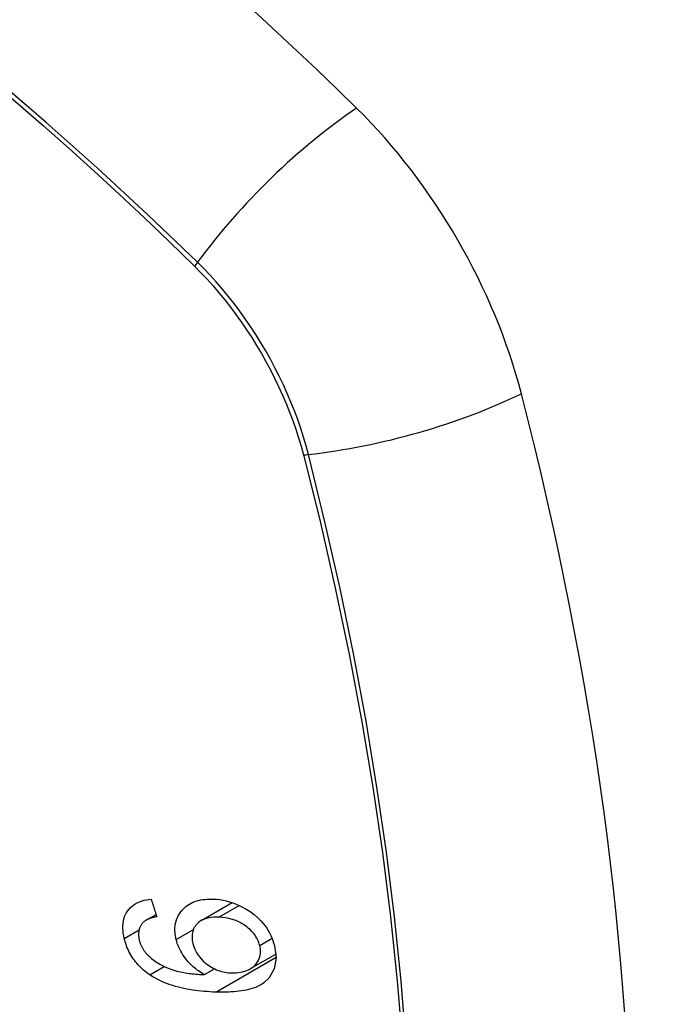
# Model space of a CAD drawing. Header units: inches. Extents: x 429.4 to 505.1, y 166.8 to 235.9.
# Tile 85 of 113: x 480.34 to 480.643, y 199.584 to 200.043. Entities that reach past the tile are written whole.
import ezdxf

# ---------------------------------------------------------------- set-up
doc = ezdxf.new("R2010")
doc.units = ezdxf.units.IN
doc.header["$MEASUREMENT"] = 0
doc.layers.add('Visible Edges(ANSI)', color=7, linetype='Continuous', lineweight=25)
doc.layers.add('Visible Tangent Edges(ANSI)', color=7, linetype='Continuous', lineweight=25)

msp = doc.modelspace()

# ---------------------------------------------------------------- linework, layer by layer
at = {"layer": 'Visible Edges(ANSI)'}
for p, q in [((480.42455, 199.62282), (480.43906, 199.6312)), ((480.39876, 199.62295), (480.40346, 199.62567)), ((480.44762, 199.60039), (480.4594, 199.6072)), ((480.42601, 199.5976), (480.43074, 199.60033))]:
    msp.add_line(p, q, dxfattribs=at)
at = {"layer": 'Visible Edges(ANSI)', "flags": 128}
for points in [[(480.38864, 199.61449), (480.38838, 199.61569), (480.38818, 199.61688), (480.38805, 199.61806), (480.38798, 199.61923), (480.38799, 199.62038), (480.38807, 199.62151), (480.38824, 199.62261), (480.38848, 199.62366), (480.38881, 199.62467), (480.38921, 199.62563), (480.3897, 199.62654), (480.39026, 199.6274), (480.39089, 199.62821), (480.39158, 199.62894), (480.39234, 199.62962), (480.39315, 199.63023), (480.39403, 199.63077), (480.39495, 199.63124), (480.39592, 199.63165), (480.39692, 199.632), (480.39795, 199.63228), (480.39901, 199.63251), (480.4001, 199.63269), (480.40121, 199.63282)], [(480.40121, 199.63282), (480.40131, 199.63248), (480.40142, 199.63213), (480.40153, 199.63179), (480.40163, 199.63145), (480.40174, 199.63111), (480.40185, 199.63077), (480.40196, 199.63043), (480.40206, 199.63009), (480.40217, 199.62975), (480.40228, 199.62941), (480.40239, 199.62907), (480.40249, 199.62873), (480.4026, 199.62839), (480.40271, 199.62805), (480.40282, 199.62771), (480.40292, 199.62737), (480.40303, 199.62703), (480.40314, 199.62669), (480.40325, 199.62635), (480.40335, 199.62601), (480.40346, 199.62567), (480.40357, 199.62533), (480.40368, 199.62499), (480.40379, 199.62465)], [(480.41285, 199.61402), (480.4124, 199.61642), (480.41227, 199.61877), (480.41247, 199.62103), (480.41301, 199.62314), (480.41382, 199.62501), (480.41472, 199.62649), (480.41556, 199.62758), (480.41622, 199.6283), (480.41687, 199.62892), (480.41756, 199.6295), (480.41828, 199.63003), (480.41904, 199.63051), (480.41984, 199.63095), (480.42067, 199.63135), (480.42154, 199.63169), (480.42243, 199.63199), (480.42335, 199.63224), (480.42428, 199.63245), (480.42524, 199.63261), (480.42621, 199.63273), (480.42719, 199.63282), (480.4282, 199.63286), (480.42921, 199.63287), (480.43023, 199.63285)], [(480.43023, 199.63285), (480.43172, 199.63276), (480.43322, 199.63259), (480.43473, 199.63234), (480.43626, 199.63201), (480.43778, 199.63161), (480.4393, 199.63112), (480.4408, 199.63056), (480.44231, 199.62991), (480.44387, 199.62916), (480.44558, 199.62821), (480.4474, 199.62706), (480.44928, 199.62566), (480.45098, 199.62417), (480.45238, 199.62276), (480.45349, 199.62148), (480.45435, 199.62037), (480.45511, 199.6193), (480.45581, 199.61819), (480.45644, 199.61707), (480.45702, 199.61592), (480.45753, 199.61476), (480.45799, 199.61359), (480.45837, 199.61241), (480.4587, 199.61123)], [(480.40379, 199.62465), (480.40349, 199.62459), (480.40319, 199.62453), (480.40289, 199.62446), (480.40259, 199.62439), (480.40229, 199.62431), (480.40199, 199.62423), (480.40169, 199.62414), (480.40139, 199.62405), (480.4011, 199.62396), (480.4008, 199.62386), (480.40052, 199.62376), (480.40023, 199.62365), (480.39995, 199.62354), (480.39968, 199.62342), (480.39941, 199.62329), (480.39915, 199.62316), (480.3989, 199.62303), (480.39865, 199.62288), (480.3984, 199.62273), (480.39816, 199.62257), (480.39793, 199.62239), (480.3977, 199.62221), (480.39749, 199.62202), (480.39728, 199.62182)], [(480.43278, 199.62442), (480.4316, 199.62444), (480.43042, 199.6244), (480.42927, 199.62429), (480.42815, 199.62412), (480.42707, 199.62386), (480.42603, 199.62353), (480.42506, 199.6231), (480.42414, 199.62257), (480.42332, 199.62197), (480.42264, 199.62134), (480.42209, 199.62072), (480.42167, 199.62014), (480.42133, 199.61958), (480.42103, 199.619), (480.42078, 199.6184), (480.42058, 199.61777), (480.42042, 199.61711), (480.42032, 199.61643), (480.42026, 199.61574), (480.42026, 199.61502), (480.42029, 199.6143), (480.42038, 199.61356), (480.4205, 199.61282), (480.42067, 199.61208)], [(480.45186, 199.61127), (480.45167, 199.61196), (480.45144, 199.61264), (480.45117, 199.61332), (480.45086, 199.61399), (480.45051, 199.61465), (480.45012, 199.61531), (480.4497, 199.61595), (480.44924, 199.61657), (480.44875, 199.61717), (480.44823, 199.61775), (480.44768, 199.61831), (480.44711, 199.61885), (480.44652, 199.61936), (480.44592, 199.61986), (480.44529, 199.62034), (480.44448, 199.6209), (480.44345, 199.62153), (480.44219, 199.6222), (480.4407, 199.62285), (480.43912, 199.6234), (480.43752, 199.62382), (480.43593, 199.62413), (480.43434, 199.62432), (480.43278, 199.62442)], [(480.39728, 199.62182), (480.39707, 199.62157), (480.39686, 199.6213), (480.39667, 199.62103), (480.39649, 199.62075), (480.39631, 199.62046), (480.39615, 199.62016), (480.39601, 199.61985), (480.39587, 199.61954), (480.39575, 199.61922), (480.39565, 199.61889), (480.39556, 199.61856), (480.39548, 199.61822), (480.39541, 199.61787), (480.39536, 199.61752), (480.39533, 199.61716), (480.39531, 199.61679), (480.3953, 199.61642), (480.39531, 199.61604), (480.39533, 199.61566), (480.39537, 199.61528), (480.39542, 199.6149), (480.39548, 199.61451), (480.39556, 199.61412), (480.39565, 199.61373)], [(480.40055, 199.59752), (480.39981, 199.59804), (480.39909, 199.59858), (480.39837, 199.59914), (480.39768, 199.59972), (480.397, 199.60032), (480.39633, 199.60094), (480.39569, 199.60159), (480.39506, 199.60225), (480.39447, 199.60292), (480.39389, 199.60361), (480.39335, 199.60432), (480.39282, 199.60505), (480.39232, 199.60579), (480.39185, 199.60655), (480.39141, 199.60731), (480.39099, 199.60809), (480.3906, 199.60887), (480.39024, 199.60966), (480.38991, 199.61045), (480.38961, 199.61126), (480.38933, 199.61206), (480.38907, 199.61287), (480.38884, 199.61368), (480.38864, 199.61449)], [(480.39565, 199.61373), (480.39572, 199.61342), (480.39581, 199.61312), (480.3959, 199.61281), (480.396, 199.6125), (480.39611, 199.61219), (480.39622, 199.61188), (480.39635, 199.61158), (480.39648, 199.61127), (480.39661, 199.61097), (480.39676, 199.61067), (480.39691, 199.61037), (480.39708, 199.61008), (480.39725, 199.60978), (480.39742, 199.60949), (480.3976, 199.60921), (480.39779, 199.60893), (480.39799, 199.60865), (480.39819, 199.60838), (480.3984, 199.60811), (480.39862, 199.60784), (480.39884, 199.60758), (480.39907, 199.60732), (480.39931, 199.60707), (480.39955, 199.60682)], [(480.42601, 199.5976), (480.42532, 199.598), (480.42465, 199.59841), (480.42398, 199.59885), (480.42332, 199.5993), (480.42268, 199.59976), (480.42204, 199.60025), (480.42141, 199.60075), (480.4208, 199.60128), (480.42019, 199.60183), (480.41958, 199.60242), (480.41897, 199.60305), (480.41836, 199.60371), (480.41777, 199.60442), (480.41717, 199.60518), (480.41659, 199.60599), (480.41601, 199.60683), (480.41548, 199.6077), (480.41498, 199.60857), (480.41452, 199.60945), (480.4141, 199.61035), (480.41372, 199.61126), (480.41339, 199.61218), (480.4131, 199.6131), (480.41285, 199.61402)], [(480.42067, 199.61208), (480.42104, 199.6108), (480.42154, 199.60952), (480.42214, 199.60828), (480.42287, 199.60709), (480.42371, 199.60593), (480.42462, 199.60487), (480.42553, 199.60395), (480.42639, 199.60318), (480.42716, 199.60255), (480.42788, 199.60202), (480.42861, 199.60152), (480.42935, 199.60107), (480.43011, 199.60065), (480.43088, 199.60026), (480.43167, 199.59991), (480.43247, 199.5996), (480.43326, 199.59933), (480.43406, 199.5991), (480.43486, 199.5989), (480.43566, 199.59874), (480.43646, 199.59861), (480.43725, 199.59851), (480.43804, 199.59845), (480.43882, 199.59841)], [(480.4587, 199.61123), (480.45948, 199.60551), (480.45863, 199.6003), (480.45621, 199.59605), (480.45377, 199.59372), (480.45275, 199.59304), (480.45183, 199.59251), (480.45085, 199.59204), (480.44985, 199.59162), (480.44881, 199.59125), (480.44775, 199.59092), (480.44667, 199.59064), (480.44558, 199.59039), (480.44446, 199.59017), (480.44332, 199.58998), (480.44216, 199.58982), (480.44098, 199.58969), (480.43978, 199.58959), (480.43858, 199.58951), (480.43737, 199.58945), (480.43616, 199.58941), (480.43494, 199.58939), (480.43373, 199.58939), (480.43252, 199.58941), (480.43132, 199.58944)], [(480.43882, 199.59841), (480.43987, 199.5984), (480.4409, 199.59844), (480.44192, 199.59854), (480.44291, 199.5987), (480.44388, 199.59891), (480.44484, 199.59918), (480.44578, 199.59951), (480.44669, 199.59991), (480.44755, 199.60035), (480.44836, 199.60086), (480.4491, 199.60142), (480.44977, 199.60205), (480.45038, 199.60275), (480.4509, 199.60351), (480.45133, 199.6043), (480.45166, 199.6051), (480.4519, 199.60589), (480.45207, 199.60666), (480.45218, 199.6074), (480.45223, 199.60815), (480.45222, 199.60891), (480.45216, 199.60969), (480.45204, 199.61048), (480.45186, 199.61127)], [(480.39955, 199.60682), (480.4013, 199.60519), (480.4032, 199.60375), (480.4052, 199.6025), (480.40727, 199.60143), (480.4092, 199.60059), (480.4109, 199.59997), (480.41228, 199.59954), (480.41325, 199.59927), (480.41403, 199.59908), (480.41483, 199.59891), (480.41562, 199.59874), (480.41643, 199.59859), (480.41724, 199.59845), (480.41805, 199.59833), (480.41886, 199.59821), (480.41968, 199.59811), (480.42049, 199.59801), (480.4213, 199.59793), (480.42211, 199.59785), (480.4229, 199.59779), (480.4237, 199.59773), (480.42448, 199.59768), (480.42525, 199.59763), (480.42601, 199.5976)], [(480.43132, 199.58944), (480.42997, 199.5895), (480.42862, 199.58957), (480.42726, 199.58966), (480.42591, 199.58976), (480.42455, 199.58989), (480.4232, 199.59004), (480.42185, 199.59021), (480.4205, 199.5904), (480.41916, 199.59062), (480.41783, 199.59086), (480.4165, 199.59112), (480.41519, 199.59141), (480.41389, 199.59173), (480.41261, 199.59208), (480.41134, 199.59246), (480.41008, 199.59287), (480.40885, 199.5933), (480.40763, 199.59378), (480.40642, 199.59429), (480.40521, 199.59484), (480.40402, 199.59544), (480.40284, 199.59608), (480.40169, 199.59678), (480.40055, 199.59752)]]:
    msp.add_lwpolyline(points, dxfattribs=at)
at = {"layer": 'Visible Edges(ANSI)'}
for centre, major_axis, start_param, end_param in [((480.19394, 199.17554), (-0.64961, 1.12515), 5.161526, 5.834048), ((480.45574, 199.88924), (0.08858, -0.15343), 1.121659, 2.019933), ((479.70676, 200.01936), (-0.64961, 1.12515), 3.59073, 4.263252)]:
    msp.add_ellipse(centre, major_axis=major_axis, ratio=0.57735, start_param=start_param, end_param=end_param, dxfattribs=at)
at = {"layer": 'Visible Tangent Edges(ANSI)'}
for p, q in [((480.4212, 199.9284), (480.42154, 199.92807)), ((480.47227, 199.8402), (480.47239, 199.83975)), ((480.43278, 199.62442), (480.4423, 199.62992)), ((480.38864, 199.61449), (480.39553, 199.61847)), ((480.41285, 199.61402), (480.42088, 199.61865)), ((480.45186, 199.61127), (480.45761, 199.61458)), ((480.43132, 199.58944), (480.45948, 199.6057)), ((480.40055, 199.59752), (480.4073, 199.60141))]:
    msp.add_line(p, q, dxfattribs=at)
at = {"layer": 'Visible Tangent Edges(ANSI)', "flags": 128}
for points in [[(480.42278, 199.93001), (480.39949, 199.95236), (480.37596, 199.97413), (480.35219, 199.99528), (480.32822, 200.01578), (480.30409, 200.0356), (480.27981, 200.05473)], [(480.29106, 200.04358), (480.30312, 200.03393), (480.31515, 200.02411), (480.32714, 200.01411), (480.33909, 200.00395), (480.35099, 199.99362), (480.36284, 199.98313), (480.37463, 199.97249), (480.38637, 199.96169), (480.39804, 199.95075), (480.40959, 199.93971), (480.4212, 199.9284)], [(480.42154, 199.92807), (480.42443, 199.92514), (480.42728, 199.92211), (480.43009, 199.91899), (480.43284, 199.91578), (480.43554, 199.91249), (480.43818, 199.90911), (480.44076, 199.90566), (480.44328, 199.90214), (480.44573, 199.89856), (480.44811, 199.89491), (480.45041, 199.8912), (480.45263, 199.88745), (480.45477, 199.88364), (480.45683, 199.87979), (480.4588, 199.87591), (480.46069, 199.872), (480.46248, 199.86806), (480.46418, 199.8641), (480.46578, 199.86012), (480.46728, 199.85614), (480.46868, 199.85215), (480.46998, 199.84816), (480.47118, 199.84417), (480.47227, 199.8402)], [(480.47457, 199.84031), (480.47349, 199.84437), (480.4723, 199.84844), (480.471, 199.85252), (480.46959, 199.8566), (480.46808, 199.86068), (480.46646, 199.86475), (480.46474, 199.8688), (480.46292, 199.87283), (480.461, 199.87684), (480.45899, 199.88081), (480.45689, 199.88474), (480.4547, 199.88864), (480.45242, 199.89248), (480.45006, 199.89627), (480.44763, 199.9), (480.44512, 199.90366), (480.44253, 199.90725), (480.43988, 199.91077), (480.43717, 199.9142), (480.4344, 199.91755), (480.43157, 199.92082), (480.42869, 199.92398), (480.42576, 199.92705), (480.42278, 199.93001)], [(480.52023, 199.565), (480.51783, 199.59462), (480.51476, 199.62454), (480.51102, 199.65472), (480.5066, 199.68515), (480.50152, 199.71582), (480.49577, 199.74669), (480.48936, 199.77774), (480.48229, 199.80896), (480.47457, 199.84031)], [(480.47239, 199.83975), (480.48016, 199.80849), (480.48728, 199.77736), (480.49375, 199.7464), (480.49955, 199.71561), (480.50469, 199.68502), (480.50916, 199.65466), (480.51295, 199.62456), (480.51606, 199.59471), (480.51849, 199.56515)]]:
    msp.add_lwpolyline(points, dxfattribs=at)
at = {"layer": 'Visible Tangent Edges(ANSI)'}
for centre, major_axis, ratio, start_param, end_param in [((480.08821, 199.67704), (-0.17318, 0.29996), 0.57735, 5.05527, 10.652693), ((480.48132, 199.93418), (-0.08271, -0.08432), 0.354513, 4.18549, 5.093849), ((480.42766, 199.93036), (-0.00686, -0.00706), 0.356312, 5.09202, 5.355727), ((480.50745, 199.88892), (-0.11437, -0.02947), 0.354513, 1.189336, 2.097696), ((480.47731, 199.84436), (-0.00954, -0.00241), 0.356312, 0.927458, 1.191165)]:
    msp.add_ellipse(centre, major_axis=major_axis, ratio=ratio, start_param=start_param, end_param=end_param, dxfattribs=at)
msp.add_ellipse((480.0888, 199.67739), major_axis=(0.17111, -0.29637), ratio=0.57735, dxfattribs=at)

doc.saveas('drawing.dxf')
